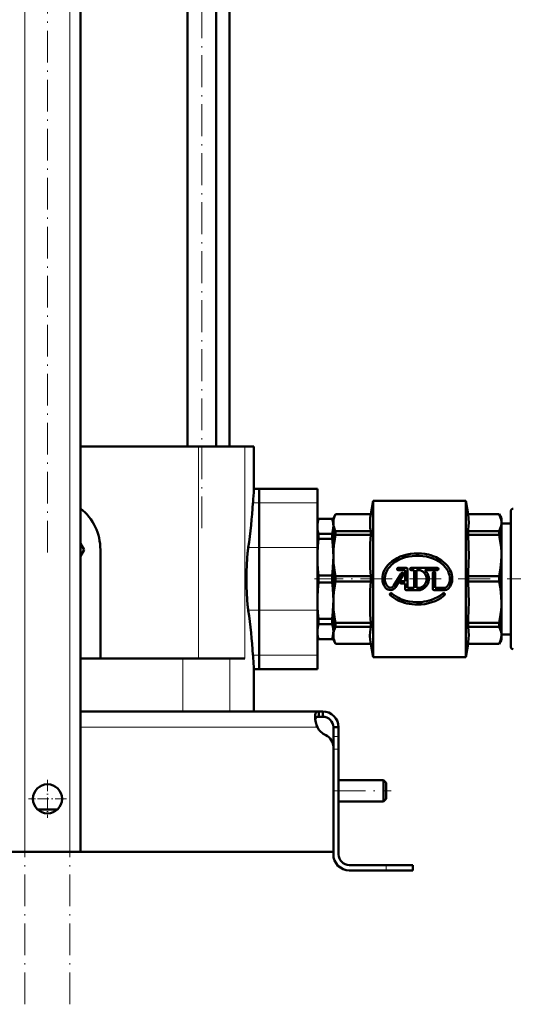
# Model space of a CAD drawing. Extents: x -1351 to 1763, y -1300 to 601.
# Tile 5 of 91: x -1078 to -892, y -337 to 35. Entities that reach past the tile are written whole.
import ezdxf

# ---------------------------------------------------------------- set-up
doc = ezdxf.new("R2010")
doc.units = 0
doc.linetypes.add('DASHDOT', pattern=[18.5, 12, -3, 0.5, -3])

msp = doc.modelspace()

# ---------------------------------------------------------------- linework, layer by layer
at = {"color": 7, "linetype": 'DASHDOT', "lineweight": 18}
for p, q in [((-1076.13, -336.54), (-1076.13, 354.36)), ((-1059.13, -336.54), (-1059.13, 354.36)), ((-1067.63, -166.03), (-1067.63, 314.8)), ((-1009.3, -156.77), (-1009.3, 212.95)), ((-881.91, -175.96), (-966.71, -175.96)), ((-959.43, -255.96), (-937.83, -255.96))]:
    msp.add_line(p, q, dxfattribs=at)
at = {"color": 7, "lineweight": 18}
for p, q in [((-1076.13, -278.96), (-1076.13, 296.79)), ((-1059.13, -278.96), (-1059.13, 296.79)), ((-1010.62, -125.96), (-1010.62, -205.96)), ((-993.12, -125.96), (-993.12, -205.96)), ((-987.63, -147.2), (-989.98, -147.2)), ((-987.63, -147.2), (-965.63, -147.2)), ((-991.8, -164.12), (-987.63, -164.12)), ((-987.63, -164.12), (-965.63, -164.12)), ((-987.63, -187.8), (-991.8, -187.8)), ((-987.63, -187.8), (-965.63, -187.8)), ((-1016.44, -205.96), (-1016.44, -225.96)), ((-998.69, -205.96), (-998.69, -225.96)), ((-987.63, -204.72), (-989.98, -204.72)), ((-987.63, -204.72), (-965.63, -204.72)), ((-1055.13, -231.96), (-965.66, -231.96)), ((-957.63, -235.38), (-959.63, -235.38)), ((-957.63, -240.21), (-959.63, -240.21)), ((-939.63, -283.96), (-939.63, -285.96))]:
    msp.add_line(p, q, dxfattribs=at)
at = {"color": 7, "lineweight": 50}
for p, q in [((-1055.13, -278.96), (-1055.13, 296.79)), ((-1014.68, -125.96), (-1014.68, 144.14)), ((-1003.92, -125.96), (-1003.92, 144.14)), ((-998.88, 144.14), (-998.88, -125.96)), ((-1010.62, -125.96), (-1055.13, -125.96)), ((-1010.62, -125.96), (-993.12, -125.96)), ((-993.12, -125.96), (-989.63, -125.96)), ((-989.63, -141.96), (-989.63, -125.96)), ((-989.63, -141.96), (-987.63, -141.96)), ((-987.63, -141.96), (-987.63, -147.2)), ((-987.63, -147.2), (-987.63, -141.96)), ((-987.63, -141.96), (-965.63, -141.96)), ((-965.63, -141.96), (-965.63, -147.2)), ((-987.63, -164.12), (-987.63, -147.2)), ((-987.63, -147.2), (-987.63, -164.12)), ((-965.63, -164.12), (-965.63, -147.2)), ((-945.51, -151.46), (-944.63, -146.46)), ((-909.63, -146.46), (-944.63, -146.46)), ((-944.63, -146.46), (-944.63, -205.46)), ((-909.63, -146.46), (-909.63, -175.96)), ((-908.75, -151.46), (-909.63, -146.46)), ((-959.63, -152.96), (-958.77, -151.46)), ((-958.77, -151.46), (-958.77, -151.48)), ((-958.77, -151.46), (-945.51, -151.46)), ((-958.77, -151.48), (-945.51, -151.48)), ((-945.51, -151.46), (-945.51, -151.48)), ((-908.75, -151.46), (-908.75, -151.48)), ((-908.75, -151.46), (-897, -151.46)), ((-908.75, -151.48), (-897, -151.48)), ((-897, -151.46), (-897, -151.48)), ((-896.13, -152.96), (-897, -151.46)), ((-892.63, -150.46), (-892.63, -175.96)), ((-965.63, -154.46), (-965.18, -153.21)), ((-965.63, -156.1), (-965.63, -154.46)), ((-965.63, -167.73), (-965.63, -156.1)), ((-965.18, -153.25), (-965.18, -153.21)), ((-965.18, -153.21), (-960.09, -153.21)), ((-965.18, -153.25), (-960.09, -153.25)), ((-960.09, -153.25), (-960.09, -153.21)), ((-959.63, -154.46), (-960.09, -153.21)), ((-959.63, -152.96), (-959.63, -154.71)), ((-959.63, -154.71), (-959.63, -167.16)), ((-896.13, -152.96), (-896.13, -154.71)), ((-896.13, -154.71), (-896.13, -167.16)), ((-892.63, -154.96), (-896.13, -154.96)), ((-965.18, -160.86), (-965.18, -158.94)), ((-965.18, -158.94), (-960.09, -158.94)), ((-960.09, -160.86), (-960.09, -158.94)), ((-945.51, -157.94), (-958.77, -157.94)), ((-958.77, -157.94), (-958.77, -159.36)), ((-958.77, -159.36), (-945.51, -159.36)), ((-945.51, -157.94), (-945.51, -159.36)), ((-897, -157.94), (-908.75, -157.94)), ((-908.75, -157.94), (-908.75, -159.36)), ((-908.75, -159.36), (-897, -159.36)), ((-897, -157.94), (-897, -159.36)), ((-1055.13, -162.61), (-1053.78, -164.96)), ((-965.18, -160.86), (-960.09, -160.86)), ((-1053.78, -164.96), (-1055.13, -167.31)), ((-1047.63, -164.96), (-1047.63, -205.96)), ((-987.63, -164.12), (-987.63, -187.8)), ((-987.63, -187.8), (-987.63, -164.12)), ((-965.63, -164.12), (-965.63, -187.8)), ((-959.63, -167.16), (-959.63, -184.76)), ((-896.13, -167.16), (-896.13, -175.96)), ((-965.63, -184.19), (-965.63, -167.73)), ((-965.18, -177.32), (-965.18, -174.6)), ((-965.18, -174.6), (-960.09, -174.6)), ((-960.09, -177.32), (-960.09, -174.6)), ((-933.95, -173.84), (-936.85, -178.57)), ((-936.09, -179.04), (-933.18, -174.31)), ((-932.08, -171.76), (-935.08, -171.76)), ((-935.08, -172.66), (-932.77, -172.66)), ((-932.53, -176.77), (-932.53, -172.9)), ((-931.63, -172.21), (-931.63, -179.26)), ((-920.38, -171.76), (-930.22, -171.76)), ((-930.22, -172.66), (-929.11, -172.66)), ((-929.11, -179.26), (-929.11, -172.66)), ((-928.21, -172.66), (-926.84, -172.66)), ((-928.21, -172.66), (-928.21, -179.26)), ((-925.06, -172.66), (-920.38, -172.66)), ((-922.03, -179.71), (-922.03, -173.77)), ((-921.13, -173.77), (-921.13, -179.26)), ((-965.18, -177.32), (-960.09, -177.32)), ((-945.51, -174.96), (-958.77, -174.96)), ((-958.77, -174.96), (-958.77, -176.96)), ((-958.77, -176.96), (-945.51, -176.96)), ((-945.51, -174.96), (-945.51, -176.96)), ((-932.53, -176.77), (-933.97, -176.77)), ((-933.97, -177.67), (-932.53, -177.67)), ((-932.53, -179.71), (-932.53, -177.67)), ((-909.63, -175.96), (-909.63, -205.46)), ((-897, -174.96), (-908.75, -174.96)), ((-908.75, -174.96), (-908.75, -175.96)), ((-908.75, -175.96), (-908.75, -176.96)), ((-908.75, -176.96), (-897, -176.96)), ((-897, -175.96), (-897, -174.96)), ((-897, -176.96), (-897, -175.96)), ((-896.13, -175.96), (-896.13, -184.76)), ((-892.63, -175.96), (-892.63, -201.46)), ((-932.08, -180.16), (-926.77, -180.16)), ((-929.11, -179.26), (-931.63, -179.26)), ((-926.84, -179.26), (-928.21, -179.26)), ((-921.58, -180.16), (-917.53, -180.16)), ((-917.53, -179.26), (-921.13, -179.26)), ((-965.63, -195.82), (-965.63, -184.19)), ((-959.63, -184.76), (-959.63, -197.21)), ((-896.13, -184.76), (-896.13, -197.21)), ((-987.63, -204.72), (-987.63, -187.8)), ((-987.63, -187.8), (-987.63, -204.72)), ((-965.63, -204.72), (-965.63, -187.8)), ((-965.18, -192.98), (-965.18, -191.06)), ((-960.09, -191.06), (-965.18, -191.06)), ((-965.18, -192.98), (-960.09, -192.98)), ((-960.09, -192.98), (-960.09, -191.06)), ((-945.51, -192.56), (-958.77, -192.56)), ((-958.77, -192.56), (-958.77, -193.98)), ((-945.51, -192.56), (-945.51, -193.98)), ((-897, -192.56), (-908.75, -192.56)), ((-908.75, -192.56), (-908.75, -193.98)), ((-897, -192.56), (-897, -193.98)), ((-965.63, -197.46), (-965.63, -195.82)), ((-958.77, -193.98), (-945.51, -193.98)), ((-908.75, -193.98), (-897, -193.98)), ((-892.63, -196.96), (-896.13, -196.96)), ((-965.63, -197.46), (-965.18, -198.71)), ((-965.18, -198.71), (-965.18, -198.67)), ((-965.18, -198.67), (-960.09, -198.67)), ((-965.18, -198.71), (-960.09, -198.71)), ((-959.63, -197.46), (-960.09, -198.71)), ((-960.09, -198.71), (-960.09, -198.67)), ((-959.63, -197.21), (-959.63, -198.96)), ((-959.63, -198.96), (-958.77, -200.46)), ((-945.51, -200.44), (-958.77, -200.44)), ((-958.77, -200.46), (-958.77, -200.44)), ((-958.77, -200.46), (-945.51, -200.46)), ((-945.51, -200.44), (-945.51, -200.46)), ((-945.51, -200.46), (-944.63, -205.46)), ((-908.75, -200.46), (-909.63, -205.46)), ((-897, -200.44), (-908.75, -200.44)), ((-908.75, -200.44), (-908.75, -200.46)), ((-908.75, -200.46), (-897, -200.46)), ((-896.13, -198.96), (-897, -200.46)), ((-897, -200.44), (-897, -200.46)), ((-896.13, -197.21), (-896.13, -198.96)), ((-1055.13, -205.96), (-1016.44, -205.96)), ((-1016.44, -205.96), (-998.69, -205.96)), ((-998.69, -205.96), (-993.12, -205.96)), ((-989.98, -204.72), (-989.91, -205.96)), ((-987.63, -204.72), (-987.63, -209.96)), ((-987.63, -209.96), (-987.63, -204.72)), ((-965.63, -204.72), (-965.63, -209.96)), ((-909.63, -205.46), (-944.63, -205.46)), ((-989.63, -225.96), (-989.63, -209.96)), ((-989.63, -209.96), (-987.63, -209.96)), ((-987.63, -209.96), (-965.63, -209.96)), ((-1055.13, -225.96), (-965.17, -225.96)), ((-965.17, -225.96), (-965.17, -227.96)), ((-965.17, -225.96), (-963.63, -225.96)), ((-963.63, -225.96), (-963.63, -227.96)), ((-965.17, -227.96), (-963.63, -227.96)), ((-957.63, -231.96), (-959.63, -231.96)), ((-959.63, -231.96), (-959.63, -235.38)), ((-957.63, -235.38), (-957.63, -231.96)), ((-959.63, -240.21), (-959.63, -235.38)), ((-957.63, -240.21), (-957.63, -235.38)), ((-959.63, -278.96), (-959.63, -239.47)), ((-959.63, -279.96), (-959.63, -240.21)), ((-957.63, -279.96), (-957.63, -240.21)), ((-957.63, -251.96), (-940.63, -251.96)), ((-940.63, -255.96), (-940.63, -251.96)), ((-939.63, -252.96), (-940.63, -251.96)), ((-940.63, -259.96), (-940.63, -255.96)), ((-939.63, -255.96), (-939.63, -252.96)), ((-939.63, -258.96), (-939.63, -255.96)), ((-957.63, -259.96), (-940.63, -259.96)), ((-939.63, -258.96), (-940.63, -259.96)), ((-1071.41, -262.96), (-1067.63, -262.96)), ((-1067.63, -262.96), (-1063.86, -262.96)), ((-1067.63, -278.96), (-1175.63, -278.96)), ((-1076.13, -278.96), (-1080.13, -278.96)), ((-1076.13, -278.96), (-1059.13, -278.96)), ((-1067.63, -278.96), (-959.63, -278.96)), ((-1055.13, -278.96), (-1059.13, -278.96)), ((-953.63, -283.96), (-939.63, -283.96)), ((-939.63, -285.96), (-953.63, -285.96)), ((-929.63, -283.96), (-939.63, -283.96)), ((-929.63, -285.96), (-939.63, -285.96)), ((-929.63, -283.96), (-929.63, -285.96))]:
    msp.add_line(p, q, dxfattribs=at)
at = {"color": 7, "linetype": 'DASHDOT', "lineweight": 18, "ltscale": 0.02925}
for p, q in [((-934.5, -172.21), (-935.67, -172.21)), ((-935.08, -171.63), (-935.08, -172.8)), ((-932.98, -174.07), (-934.15, -174.07)), ((-933.57, -173.49), (-933.57, -174.66)), ((-929.64, -172.21), (-930.81, -172.21)), ((-930.22, -171.63), (-930.22, -172.8)), ((-921, -173.77), (-922.17, -173.77)), ((-921.58, -173.19), (-921.58, -174.36)), ((-919.8, -172.21), (-920.97, -172.21)), ((-920.38, -171.63), (-920.38, -172.8)), ((-933.39, -177.22), (-934.56, -177.22)), ((-933.97, -176.64), (-933.97, -177.81)), ((-937.22, -181.75), (-938.39, -181.75)), ((-937.81, -181.17), (-937.81, -182.34)), ((-917.37, -181.75), (-918.54, -181.75)), ((-917.96, -181.17), (-917.96, -182.34))]:
    msp.add_line(p, q, dxfattribs=at)
at = {"color": 7, "linetype": 'DASHDOT', "lineweight": 18, "ltscale": 0.060001}
msp.add_line((-959.83, -240.21), (-957.43, -240.21), dxfattribs=at)
at = {"color": 7, "linetype": 'DASHDOT', "lineweight": 18, "ltscale": 0.3575}
msp.add_line((-1067.63, -251.81), (-1067.63, -266.11), dxfattribs=at)
at = {"color": 7, "linetype": 'DASHDOT', "lineweight": 18, "ltscale": 0.357501}
msp.add_line((-1060.48, -258.96), (-1074.78, -258.96), dxfattribs=at)
at = {"color": 7, "linetype": 'DASHDOT', "lineweight": 18, "ltscale": 0.06}
msp.add_line((-939.63, -286.16), (-939.63, -283.76), dxfattribs=at)
at = {"color": 7, "lineweight": 50}
for points in [[(-959.63, -154.71), (-959.58, -153.91), (-959.41, -153.11), (-959.15, -152.32), (-958.77, -151.48)], [(-945.51, -157.94), (-945.69, -156.6), (-945.77, -155.33), (-945.77, -154.09), (-945.69, -152.82), (-945.51, -151.48)], [(-908.75, -151.48), (-908.55, -153.18), (-908.49, -154.79), (-908.52, -155.86), (-908.67, -157.43), (-908.75, -157.94)], [(-896.13, -154.71), (-896.16, -154.09), (-896.27, -153.46), (-896.43, -152.82), (-896.83, -151.83), (-897, -151.48)], [(-965.18, -153.25), (-965.46, -154.39), (-965.61, -155.53), (-965.63, -156.1)], [(-965.63, -156.1), (-965.58, -157.05), (-965.43, -158), (-965.18, -158.94)], [(-959.63, -156.08), (-959.68, -155.14), (-959.84, -154.19), (-960.09, -153.25)], [(-960.09, -158.94), (-959.8, -157.81), (-959.65, -156.67), (-959.63, -156.1)], [(-959.63, -154.71), (-959.6, -155.3), (-959.51, -155.89), (-959.36, -156.5), (-959.15, -157.1), (-958.77, -157.94)], [(-897, -157.94), (-896.55, -156.93), (-896.27, -155.96), (-896.16, -155.33), (-896.13, -154.71)], [(-958.77, -159.36), (-959.07, -160.91), (-959.39, -163.11), (-959.58, -165.27), (-959.63, -167.16)], [(-945.51, -174.96), (-945.69, -171.72), (-945.77, -168.66), (-945.77, -165.65), (-945.69, -162.6), (-945.51, -159.36)], [(-908.75, -159.36), (-908.55, -163.46), (-908.49, -167.34), (-908.52, -169.93), (-908.67, -173.72), (-908.75, -174.96)], [(-896.13, -167.16), (-896.16, -165.66), (-896.27, -164.14), (-896.43, -162.6), (-896.68, -161.01), (-897, -159.36)], [(-965.18, -160.86), (-965.46, -163.6), (-965.61, -166.36), (-965.63, -167.73)], [(-959.63, -167.73), (-959.68, -165.44), (-959.84, -163.15), (-960.09, -160.86)], [(-992.04, -166.07), (-992.22, -168.2), (-992.36, -170.57), (-992.44, -173.24), (-992.47, -175.96)], [(-959.63, -167.16), (-959.6, -168.58), (-959.51, -170.01), (-959.36, -171.47), (-959.15, -172.92), (-958.77, -174.96)], [(-914.68, -175.96), (-914.74, -175.09), (-914.89, -174.24), (-915.15, -173.4), (-915.52, -172.56), (-915.99, -171.76), (-916.54, -171.01), (-917.22, -170.25), (-917.98, -169.56), (-918.8, -168.93), (-919.77, -168.32), (-920.81, -167.79), (-921.89, -167.34), (-922.79, -167.03), (-923.71, -166.78), (-925.03, -166.51), (-926.38, -166.35), (-927.74, -166.29), (-929.09, -166.33), (-930.45, -166.47), (-931.79, -166.72), (-933.1, -167.07), (-934.36, -167.53), (-935.52, -168.07), (-936.58, -168.68), (-937.56, -169.37), (-938.4, -170.11), (-939.12, -170.88), (-939.74, -171.71), (-940.25, -172.57), (-940.62, -173.43), (-940.89, -174.32), (-941.03, -175.14), (-941.08, -175.96)], [(-940.18, -175.96), (-940.15, -175.35), (-940.06, -174.75), (-939.91, -174.15), (-939.71, -173.56), (-939.44, -172.98), (-939.13, -172.42), (-938.75, -171.86), (-938.32, -171.33), (-937.64, -170.62), (-936.87, -169.98), (-936.04, -169.4), (-935.33, -168.99), (-934.59, -168.61), (-933.47, -168.15), (-932.31, -167.78), (-931.12, -167.5), (-929.81, -167.3), (-928.49, -167.2), (-927.17, -167.2), (-925.82, -167.31), (-924.49, -167.53), (-923.22, -167.84), (-921.99, -168.26), (-920.87, -168.76), (-919.8, -169.35), (-918.85, -170.01), (-918.04, -170.71), (-917.32, -171.47), (-916.75, -172.24), (-916.28, -173.06), (-915.94, -173.87), (-915.74, -174.56), (-915.62, -175.26), (-915.58, -175.96)], [(-896.13, -167.16), (-896.21, -169.42), (-896.43, -171.73), (-896.83, -174.12), (-897, -174.96)], [(-965.63, -167.73), (-965.58, -170.03), (-965.43, -172.32), (-965.18, -174.6)], [(-960.09, -174.6), (-959.8, -171.86), (-959.65, -169.11), (-959.63, -167.73)], [(-992.47, -175.96), (-992.44, -178.66), (-992.36, -181.32), (-992.22, -183.71), (-992.04, -185.85)], [(-965.18, -177.32), (-965.46, -180.06), (-965.61, -182.81), (-965.63, -184.19)], [(-959.63, -184.19), (-959.68, -181.89), (-959.84, -179.6), (-960.09, -177.32)], [(-958.77, -176.96), (-959.07, -178.51), (-959.39, -180.71), (-959.58, -182.87), (-959.63, -184.76)], [(-945.51, -192.56), (-945.69, -189.32), (-945.77, -186.26), (-945.77, -183.26), (-945.69, -180.2), (-945.51, -176.96)], [(-908.75, -176.96), (-908.55, -181.06), (-908.49, -184.94), (-908.52, -187.53), (-908.67, -191.32), (-908.75, -192.56)], [(-897, -176.96), (-896.62, -178.92), (-896.35, -180.89), (-896.18, -182.87), (-896.13, -184.76)], [(-938.11, -182.09), (-937.12, -182.88), (-936.05, -183.57), (-934.9, -184.16), (-933.69, -184.65), (-932.78, -184.95), (-931.86, -185.19), (-930.88, -185.38), (-929.9, -185.52), (-928.87, -185.61), (-927.84, -185.64), (-926.46, -185.58), (-925.09, -185.42), (-923.74, -185.15), (-922.46, -184.78), (-921.22, -184.32), (-920.11, -183.79), (-919.06, -183.16), (-918.08, -182.45), (-917.66, -182.09)], [(-918.26, -181.42), (-919.2, -182.17), (-920.24, -182.83), (-921.36, -183.39), (-922.53, -183.86), (-923.41, -184.13), (-924.32, -184.36), (-925.27, -184.53), (-926.23, -184.66), (-927.24, -184.72), (-928.24, -184.73), (-929.59, -184.65), (-930.92, -184.46), (-932.22, -184.17), (-932.98, -183.94), (-933.72, -183.68), (-934.4, -183.4), (-935.06, -183.08), (-935.93, -182.59), (-936.75, -182.03), (-937.51, -181.42)], [(-965.63, -184.19), (-965.58, -186.49), (-965.43, -188.78), (-965.18, -191.06)], [(-960.09, -191.06), (-959.8, -188.32), (-959.65, -185.57), (-959.63, -184.19)], [(-959.63, -184.76), (-959.6, -186.18), (-959.51, -187.61), (-959.36, -189.07), (-959.15, -190.53), (-958.77, -192.56)], [(-897, -192.56), (-896.68, -190.91), (-896.43, -189.33), (-896.27, -187.78), (-896.16, -186.26), (-896.13, -184.76)], [(-965.18, -192.98), (-965.46, -194.11), (-965.61, -195.25), (-965.63, -195.82)], [(-959.63, -195.82), (-959.68, -194.87), (-959.84, -193.93), (-960.09, -192.98)], [(-965.63, -195.82), (-965.58, -196.78), (-965.43, -197.72), (-965.18, -198.67)], [(-960.09, -198.67), (-959.8, -197.54), (-959.65, -196.4), (-959.63, -195.84)], [(-958.77, -193.98), (-959.07, -194.62), (-959.39, -195.53), (-959.58, -196.43), (-959.63, -197.21)], [(-945.51, -200.44), (-945.7, -198.88), (-945.78, -197.42), (-945.74, -195.96), (-945.65, -195), (-945.51, -193.98)], [(-908.75, -193.98), (-908.55, -195.68), (-908.49, -197.28), (-908.52, -198.36), (-908.67, -199.93), (-908.75, -200.44)], [(-896.13, -197.21), (-896.16, -196.59), (-896.27, -195.96), (-896.43, -195.32), (-896.83, -194.33), (-897, -193.98)], [(-959.63, -197.21), (-959.6, -197.8), (-959.51, -198.39), (-959.36, -199), (-959.15, -199.6), (-958.77, -200.44)], [(-897, -200.44), (-896.61, -199.59), (-896.34, -198.78), (-896.18, -197.99), (-896.13, -197.21)], [(-966.51, -228.08), (-966.49, -227.63), (-966.44, -227.22), (-966.31, -226.75), (-966.11, -226.39), (-965.84, -226.13), (-965.53, -226), (-965.17, -225.96)], [(-965.66, -231.96), (-966.03, -230.97), (-966.29, -229.97), (-966.45, -228.99), (-966.51, -228.08)], [(-965.17, -227.96), (-965.47, -227.98), (-965.74, -228.04), (-966.04, -228.19), (-966.26, -228.41), (-966.41, -228.72), (-966.46, -228.9)], [(-966.46, -228.9), (-966.33, -228.52), (-966.1, -228.24), (-965.78, -228.05), (-965.38, -227.97), (-965.17, -227.96)]]:
    msp.add_lwpolyline(points, dxfattribs=at)
msp.add_circle((-1067.63, -258.96), 5.5, dxfattribs=at)
for centre, radius, start, end in [((-517.6, -176.26), 473.27, 175.8444, 176.4801), ((-1177.65, -135.63), 188.02, 351.286, 356.4728), ((-1067.63, -164.96), 20, 360, 51.318), ((-891.63, -150.46), 1, 90, 180), ((-952.44, -169.98), 39.79, 171.534, 174.366), ((-935.08, -172.21), 0.45, 90, 270), ((-933.57, -174.07), 0.45, 328.5, 148.5), ((-932.77, -172.9), 0.24, 359.9916, 90.0084), ((-932.08, -172.21), 0.45, 360, 90), ((-930.22, -172.21), 0.45, 90, 270), ((-927.88, -175.96), 3.46, 287.5359, 72.4641), ((-927.88, -175.96), 4.34, 284.804, 49.4319), ((-921.58, -173.77), 0.45, 360, 180), ((-920.38, -172.21), 0.45, 270, 90), ((-935.79, -175.96), 5.29, 180, 219.0733), ((-935.79, -175.96), 4.39, 180, 219.0733), ((-933.97, -177.22), 0.45, 90, 270), ((-919.89, -175.96), 4.31, 316.3972, 360), ((-919.89, -175.96), 5.21, 316.3972, 0), ((-938.08, -177.82), 2.34, 219.0733, 328.5), ((-938.08, -177.82), 1.44, 219.0733, 328.5), ((-937.81, -181.75), 0.45, 48.094, 228.094), ((-932.08, -179.71), 0.45, 180, 270), ((-921.58, -179.71), 0.45, 180, 270), ((-917.96, -181.75), 0.45, 311.906, 131.906), ((-917.53, -178.21), 1.05, 270, 316.3972), ((-917.53, -178.21), 1.95, 270, 316.3972), ((-952.44, -181.95), 39.79, 185.634, 188.466), ((-1177.65, -216.29), 188.02, 3.5272, 8.714), ((-891.63, -201.46), 1, 180, 270), ((-516.18, -175.57), 474.7, 183.6712, 184.1551), ((-963.63, -231.96), 6, 360, 90), ((-955.67, -227.71), 10.86, 186.3205, 203.0632), ((-963.63, -231.96), 4, 360, 90), ((-959.51, -228.62), 7, 208.483, 244.7303), ((-964.63, -239.47), 5, 0, 64.7303), ((-953.63, -279.96), 6, 180, 270), ((-953.63, -279.96), 4, 180, 270)]:
    msp.add_arc(centre, radius, start, end, dxfattribs=at)

doc.saveas('drawing.dxf')
